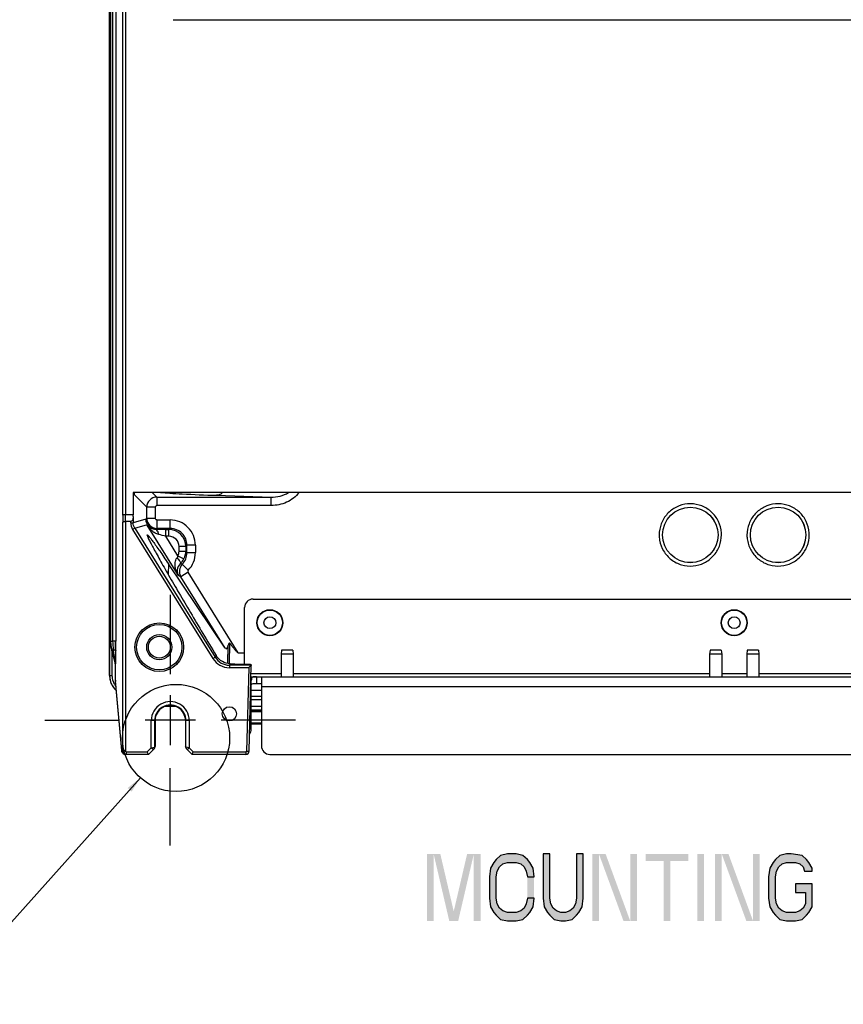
# Model space of a CAD drawing. Header units: inches. Extents: x 0 to 117, y 0 to 83.
# Tile 24 of 74: x 73 to 83, y 23 to 35. Entities that reach past the tile are written whole.
import ezdxf

# ---------------------------------------------------------------- set-up
doc = ezdxf.new("R2010")
doc.units = ezdxf.units.IN
doc.header["$LTSCALE"] = 6.431102
doc.header["$MEASUREMENT"] = 0
doc.linetypes.add('CENTER', pattern=[0.6, 0.375, -0.075, 0.075, -0.075])
doc.layers.get('0').update_dxf_attribs({"linetype": 'CONTINUOUS'})
doc.layers.add('DEFAULT_1', color=7, linetype='CENTER')
doc.styles.get("Standard").update_dxf_attribs({"font": 'txt', "width": 0.8})
doc.dimstyles.get("Standard").update_dxf_attribs({"dimtxt": 0.78125, "dimasz": 0.1875, "dimexe": 0.18, "dimexo": 0.0625, "dimgap": 0.09, "dimtad": 1, "dimdec": 1, "dimzin": 4, "dimdsep": 46, "dimtxsty": 'STANDARD', "dimblk": '_FILLED', "dimblk1": '_FILLED', "dimblk2": '_FILLED', "dimcen": 0.09, "dimadec": 0, "dimazin": 0, "dimtp": 0.1, "dimtm": 0.1, "dimtfac": 1, "dimtdec": 1, "dimtofl": 0, "dimtmove": 0, "dimatfit": 3, "dimldrblk": '_FILLED', "dimfxl": 1, "dimtolj": 1, "dimtzin": 4, "dimarcsym": 0})

# ---------------------------------------------------------------- blocks, each defined once
blk = doc.blocks.new('_FILLED')
at = {"color": 0, "linetype": 'BYBLOCK'}
blk.add_solid([(0, 0), (-1, 0.167), (-1, -0.167)], dxfattribs=at)

msp = doc.modelspace()

# ---------------------------------------------------------------- hatches: boundary and pattern name
at = {"linetype": 'CONTINUOUS'}
for points in [[(79.1805, 24.5728), (79.1675, 24.6725), (79.1284, 24.739), (79.1024, 24.7722), (79.0503, 24.8221), (78.9721, 24.8387), (78.868, 24.8387), (78.7898, 24.8221), (78.7378, 24.7722), (78.7117, 24.739), (78.6727, 24.6725), (78.6596, 24.5728), (78.6596, 24.3234), (78.6727, 24.2237), (78.7117, 24.1572), (78.7378, 24.124), (78.7898, 24.0741), (78.868, 24.0575), (78.9721, 24.0575), (79.0503, 24.0741), (79.1024, 24.124), (79.1284, 24.1572), (79.1675, 24.2237), (79.1805, 24.3234), (79.1024, 24.3234), (79.0893, 24.257), (79.0633, 24.2071), (79.0242, 24.1738), (78.9721, 24.1572), (78.868, 24.1572), (78.8159, 24.1738), (78.7768, 24.2071), (78.7508, 24.257), (78.7378, 24.3234), (78.7378, 24.5728), (78.7508, 24.6393), (78.7768, 24.6891), (78.8159, 24.7224), (78.868, 24.739), (78.9721, 24.739), (79.0242, 24.7224), (79.0633, 24.6891), (79.0893, 24.6393), (79.1024, 24.5728)], [(79.2846, 24.8387), (79.2846, 24.3234), (79.2977, 24.2237), (79.3367, 24.1572), (79.3628, 24.124), (79.4149, 24.0741), (79.493, 24.0575), (79.5451, 24.0575), (79.6232, 24.0741), (79.6753, 24.124), (79.7013, 24.1572), (79.7404, 24.2237), (79.7534, 24.3234), (79.7534, 24.8387), (79.6753, 24.8387), (79.6753, 24.3234), (79.6622, 24.257), (79.6362, 24.2071), (79.5971, 24.1738), (79.5451, 24.1572), (79.493, 24.1572), (79.4409, 24.1738), (79.4018, 24.2071), (79.3758, 24.257), (79.3628, 24.3234), (79.3628, 24.8387)], [(82.4227, 24.6393), (82.4227, 24.6725), (82.3836, 24.739), (82.3576, 24.7722), (82.3055, 24.8221), (82.1753, 24.8387), (82.1232, 24.8387), (82.0451, 24.8221), (81.993, 24.7722), (81.9669, 24.739), (81.9279, 24.6725), (81.9148, 24.5728), (81.9148, 24.3234), (81.9279, 24.2237), (81.9669, 24.1572), (81.993, 24.124), (82.0451, 24.0741), (82.1232, 24.0575), (82.2274, 24.0575), (82.3055, 24.0741), (82.3576, 24.124), (82.3836, 24.1572), (82.4227, 24.2237), (82.4227, 24.4897), (82.2274, 24.4897), (82.2274, 24.3899), (82.3445, 24.3899), (82.3445, 24.257), (82.3185, 24.2071), (82.2794, 24.1738), (82.2274, 24.1572), (82.1232, 24.1572), (82.0711, 24.1738), (82.032, 24.2071), (82.006, 24.257), (81.993, 24.3234), (81.993, 24.5728), (82.006, 24.6393), (82.032, 24.6891), (82.0711, 24.7224), (82.1232, 24.739), (82.2274, 24.739), (82.2794, 24.7224), (82.3185, 24.6891), (82.3315, 24.6393)]]:
    msp.add_hatch(color=7, dxfattribs=at).paths.add_polyline_path(points)

# ---------------------------------------------------------------- linework, layer by layer
at = {"color": 7, "linetype": 'CONTINUOUS'}
for p, q in [((74.385, 28.7883), (74.385, 54.196)), ((74.4146, 54.189), (74.4146, 28.7953)), ((74.2395, 54.0104), (74.2395, 27.3203)), ((74.2421, 27.3207), (74.2421, 54.0101)), ((74.2659, 54.01), (74.2659, 27.3208)), ((74.3017, 54.01), (74.3017, 27.3208)), ((74.2304, 36.6802), (74.2304, 26.9192)), ((74.2307, 26.9192), (74.2307, 36.6804)), ((74.9706, 34.568), (88.0557, 34.568)), ((88.52, 29.0559), (74.5063, 29.0559)), ((74.5063, 29.0559), (74.5063, 28.7953)), ((74.7822, 29.0006), (74.7269, 29.0559)), ((74.5154, 29.0313), (74.6641, 28.8826)), ((74.7822, 29.0006), (76.113, 29.0006)), ((74.7822, 29.0006), (74.7822, 28.9022)), ((75.476, 29.0213), (76.113, 29.0006)), ((76.113, 28.9022), (76.113, 29.0006)), ((74.7625, 28.8826), (74.6641, 28.8826)), ((74.6641, 28.7534), (74.6641, 28.8826)), ((74.7625, 28.8826), (74.7625, 28.7534)), ((76.113, 28.9022), (74.7822, 28.9022)), ((74.385, 28.7883), (74.3863, 28.7096)), ((74.3863, 26.0394), (74.3863, 28.7096)), ((74.5063, 28.7953), (74.4146, 28.7953)), ((74.4158, 28.7166), (74.4146, 28.7953)), ((74.4765, 28.7166), (74.4158, 28.7166)), ((74.4158, 28.7166), (74.4158, 26.0393)), ((74.4765, 28.701), (74.4765, 28.7166)), ((74.506, 28.7741), (74.5063, 28.7953)), ((74.506, 28.7741), (74.506, 28.701)), ((74.6541, 28.7433), (74.506, 28.701)), ((74.6641, 28.7534), (74.6541, 28.7433)), ((74.6641, 28.7534), (74.7625, 28.7534)), ((74.7822, 28.7337), (74.9359, 28.7337)), ((74.7822, 28.7337), (74.7822, 28.6353)), ((74.9359, 28.6353), (74.9359, 28.7337)), ((74.4765, 28.701), (74.506, 28.701)), ((74.5239, 28.6386), (74.4988, 28.623)), ((74.4988, 28.623), (75.4356, 27.1174)), ((74.5239, 28.6386), (74.6719, 28.6809)), ((74.5239, 28.6386), (75.4607, 27.133)), ((74.6672, 28.6725), (74.6719, 28.6809)), ((75.033, 28.0845), (74.6672, 28.6725)), ((74.7721, 28.6252), (74.7698, 28.6211)), ((74.7721, 28.6252), (74.7822, 28.6353)), ((74.9359, 28.6353), (74.7822, 28.6353)), ((74.8867, 28.6218), (74.9224, 28.6218)), ((74.8867, 28.5431), (74.8867, 28.6218)), ((74.9359, 28.6353), (74.9224, 28.6218)), ((74.9224, 28.5431), (74.9224, 28.6218)), ((74.9224, 28.5431), (74.8867, 28.5431)), ((75.0277, 28.3165), (74.8867, 28.5431)), ((75.1192, 28.425), (75.0405, 28.425)), ((75.0405, 28.37), (75.0405, 28.425)), ((75.0405, 28.37), (75.1192, 28.37)), ((75.1192, 28.425), (75.1327, 28.4385)), ((75.1192, 28.425), (75.1192, 28.37)), ((75.1327, 28.3529), (75.1192, 28.37)), ((75.2311, 28.4385), (75.1327, 28.4385)), ((75.1327, 28.3529), (75.1327, 28.4385)), ((75.2311, 28.4385), (75.2311, 28.3529)), ((75.0277, 28.3165), (75.0978, 28.2809)), ((75.1327, 28.3529), (75.2311, 28.3529)), ((74.9168, 28.2227), (74.9138, 28.098)), ((75.5801, 27.2403), (74.9168, 28.2227)), ((75.1486, 28.1482), (75.0777, 28.2164)), ((75.033, 28.0845), (75.0625, 28.0721)), ((75.1461, 28.1241), (75.0625, 28.0721)), ((75.5801, 27.2403), (75.0625, 28.0721)), ((75.7307, 27.1845), (75.1461, 28.1241)), ((75.9029, 27.811), (87.1234, 27.811)), ((75.8045, 27.0516), (75.8045, 27.7126)), ((74.2395, 27.3207), (74.2421, 27.3207)), ((74.2421, 27.3208), (74.2659, 27.3208)), ((74.2566, 27.2149), (74.254, 27.215)), ((74.2541, 27.215), (74.2942, 27.0708)), ((74.2737, 27.2197), (74.2566, 27.2149)), ((74.2968, 27.0708), (74.2566, 27.2149)), ((74.3017, 27.3208), (74.2659, 27.3208)), ((75.6106, 27.0583), (75.6143, 27.274)), ((75.6287, 27.0559), (75.633, 27.2965)), ((76.2364, 27.2166), (76.2309, 27.1693)), ((76.3664, 27.2166), (76.2364, 27.2166)), ((76.3664, 27.2166), (76.3719, 27.1693)), ((81.2317, 27.2166), (81.2262, 27.1693)), ((81.3616, 27.2166), (81.2317, 27.2166)), ((81.3616, 27.2166), (81.3671, 27.1693)), ((81.6647, 27.2166), (81.6592, 27.1693)), ((81.7947, 27.2166), (81.6647, 27.2166)), ((81.7947, 27.2166), (81.8002, 27.1693)), ((74.258, 27.2009), (74.258, 26.9192)), ((75.4356, 27.1174), (75.4607, 27.133)), ((75.472, 27.1534), (75.4607, 27.133)), ((75.7307, 27.1845), (75.8045, 27.1845)), ((76.3719, 27.1693), (76.2309, 27.1693)), ((76.2309, 27.1693), (76.2309, 26.9055)), ((76.3719, 27.1693), (76.3719, 26.9055)), ((81.3671, 27.1693), (81.2262, 27.1693)), ((81.2262, 27.1693), (81.2262, 26.9055)), ((81.3671, 27.1693), (81.3671, 26.9055)), ((81.8002, 27.1693), (81.6592, 27.1693)), ((81.6592, 27.1693), (81.6592, 26.9055)), ((81.8002, 27.1693), (81.8002, 26.9055)), ((74.2968, 27.0708), (74.2943, 27.0708)), ((74.299, 27.0549), (74.2965, 27.0549)), ((74.2965, 27.0549), (74.2965, 26.8662)), ((75.6278, 27.0402), (75.6364, 27.0558)), ((75.8833, 27.0402), (75.6278, 27.0402)), ((75.6278, 27.0402), (75.6278, 27.0107)), ((75.8529, 27.0107), (75.6278, 27.0107)), ((75.8529, 27.0107), (75.8275, 26.0391)), ((75.857, 26.0384), (75.8832, 27.0402)), ((75.8832, 27.0402), (75.8832, 27.0487)), ((74.2304, 26.9192), (74.258, 26.9192)), ((75.8797, 26.9055), (87.1466, 26.9055)), ((75.8805, 26.9449), (76.2309, 26.9449)), ((75.9423, 26.9055), (75.9423, 26.8268)), ((76.0014, 26.9055), (76.0014, 26.0984)), ((76.3719, 26.9449), (81.2262, 26.9449)), ((81.3671, 26.9449), (81.6592, 26.9449)), ((81.8002, 26.9449), (86.6545, 26.9449)), ((74.2965, 26.8662), (74.2997, 26.8662)), ((74.3012, 26.8582), (74.3008, 26.8613)), ((74.301, 26.8573), (74.3012, 26.8554)), ((74.3729, 26.0485), (74.3012, 26.8582)), ((74.3012, 26.8582), (74.3013, 26.8547)), ((74.3731, 26.045), (74.3013, 26.8547)), ((75.8832, 26.7874), (75.8766, 26.7874)), ((75.8832, 26.2953), (75.8832, 26.8625)), ((75.9423, 26.8268), (76.0014, 26.8268)), ((87.025, 26.7874), (76.0014, 26.7874)), ((74.9384, 26.6918), (74.9384, 26.1072)), ((75.8832, 26.75), (76.0014, 26.75)), ((75.8832, 26.6792), (76.0014, 26.6792)), ((75.0014, 26.5589), (74.8753, 26.5589)), ((76.0014, 26.6377), (75.8832, 26.6377)), ((76.0014, 26.5589), (75.8832, 26.5589)), ((75.2307, 26.3995), (74.646, 26.3995)), ((74.7612, 26.3937), (74.7167, 26.3937)), ((74.7167, 26.076), (74.7167, 26.3936)), ((74.756, 26.3937), (74.756, 26.0858)), ((74.7612, 26.3937), (74.7611, 26.0911)), ((75.1601, 26.3937), (75.1155, 26.3937)), ((75.1156, 26.3935), (75.1156, 26.0913)), ((75.1207, 26.0858), (75.1207, 26.3937)), ((75.1601, 26.3937), (75.1601, 26.076)), ((75.8831, 26.3696), (75.8841, 26.3696)), ((75.8836, 26.358), (75.8844, 26.358)), ((75.9153, 26.3693), (75.9159, 26.3693)), ((75.9159, 26.3693), (75.917, 26.3693)), ((75.917, 26.3693), (75.9187, 26.3693)), ((74.7167, 26.076), (74.6702, 26.0295)), ((74.6825, 26), (74.7525, 26.07)), ((74.7167, 26.076), (74.756, 26.0858)), ((74.7375, 26.0551), (74.7167, 26.076)), ((74.7611, 26.0911), (74.756, 26.0858)), ((75.1207, 26.0858), (75.1156, 26.0911)), ((75.1601, 26.076), (75.1207, 26.0858)), ((75.1243, 26.07), (75.1943, 26)), ((75.1392, 26.0551), (75.1601, 26.076)), ((75.2065, 26.0295), (75.1601, 26.076)), ((74.3731, 26.045), (74.3729, 26.0485)), ((74.374, 26.0369), (74.3732, 26.0437)), ((74.3746, 26.0394), (74.3863, 26.0394)), ((74.4158, 26.0394), (74.3863, 26.0394)), ((74.6825, 26), (74.4139, 26)), ((74.4256, 26.0295), (74.6702, 26.0295)), ((74.4256, 26.0295), (74.4256, 26)), ((74.6825, 26), (74.6702, 26.0295)), ((75.1943, 26), (75.2065, 26.0295)), ((75.8177, 26), (75.1943, 26)), ((75.2065, 26.0295), (75.8177, 26.0295)), ((75.8177, 26.0295), (75.8177, 26)), ((75.8275, 26.0391), (75.8577, 26.0383)), ((76.0998, 26), (86.9266, 26))]:
    msp.add_line(p, q, dxfattribs=at)
for points in [[(74.2304, 26.9192), (74.2305, 26.9169), (74.2308, 26.9062), (74.2316, 26.8956), (74.233, 26.885), (74.2348, 26.8744), (74.237, 26.8639), (74.2398, 26.8536), (74.243, 26.8434), (74.2467, 26.8333), (74.2509, 26.8235), (74.2555, 26.8138), (74.2605, 26.8043), (74.266, 26.7951), (74.2719, 26.7861), (74.2782, 26.7774), (74.2848, 26.7689), (74.2919, 26.7608), (74.2993, 26.7531), (74.3071, 26.7456), (74.3113, 26.742)], [(79.1805, 24.5728), (79.1675, 24.6725), (79.1284, 24.739), (79.1024, 24.7722), (79.0503, 24.8221), (78.9721, 24.8387), (78.868, 24.8387), (78.7898, 24.8221), (78.7378, 24.7722), (78.7117, 24.739), (78.6727, 24.6725), (78.6596, 24.5728), (78.6596, 24.3234), (78.6727, 24.2237), (78.7117, 24.1572), (78.7378, 24.124), (78.7898, 24.0741), (78.868, 24.0575), (78.9721, 24.0575), (79.0503, 24.0741), (79.1024, 24.124), (79.1284, 24.1572), (79.1675, 24.2237), (79.1805, 24.3234), (79.1024, 24.3234), (79.0893, 24.257), (79.0633, 24.2071), (79.0242, 24.1738), (78.9721, 24.1572), (78.868, 24.1572), (78.8159, 24.1738), (78.7768, 24.2071), (78.7508, 24.257), (78.7378, 24.3234), (78.7378, 24.5728), (78.7508, 24.6393), (78.7768, 24.6891), (78.8159, 24.7224), (78.868, 24.739), (78.9721, 24.739), (79.0242, 24.7224), (79.0633, 24.6891), (79.0893, 24.6393), (79.1024, 24.5728), (79.1805, 24.5728)], [(79.2846, 24.8387), (79.2846, 24.3234), (79.2977, 24.2237), (79.3367, 24.1572), (79.3628, 24.124), (79.4149, 24.0741), (79.493, 24.0575), (79.5451, 24.0575), (79.6232, 24.0741), (79.6753, 24.124), (79.7013, 24.1572), (79.7404, 24.2237), (79.7534, 24.3234), (79.7534, 24.8387), (79.6753, 24.8387), (79.6753, 24.3234), (79.6622, 24.257), (79.6362, 24.2071), (79.5971, 24.1738), (79.5451, 24.1572), (79.493, 24.1572), (79.4409, 24.1738), (79.4018, 24.2071), (79.3758, 24.257), (79.3628, 24.3234), (79.3628, 24.8387), (79.2846, 24.8387)], [(82.4227, 24.6393), (82.4227, 24.6725), (82.3836, 24.739), (82.3576, 24.7722), (82.3055, 24.8221), (82.1753, 24.8387), (82.1232, 24.8387), (82.0451, 24.8221), (81.993, 24.7722), (81.9669, 24.739), (81.9279, 24.6725), (81.9148, 24.5728), (81.9148, 24.3234), (81.9279, 24.2237), (81.9669, 24.1572), (81.993, 24.124), (82.0451, 24.0741), (82.1232, 24.0575), (82.2274, 24.0575), (82.3055, 24.0741), (82.3576, 24.124), (82.3836, 24.1572), (82.4227, 24.2237), (82.4227, 24.4897), (82.2274, 24.4897), (82.2274, 24.3899), (82.3445, 24.3899), (82.3445, 24.257), (82.3185, 24.2071), (82.2794, 24.1738), (82.2274, 24.1572), (82.1232, 24.1572), (82.0711, 24.1738), (82.032, 24.2071), (82.006, 24.257), (81.993, 24.3234), (81.993, 24.5728), (82.006, 24.6393), (82.032, 24.6891), (82.0711, 24.7224), (82.1232, 24.739), (82.2274, 24.739), (82.2794, 24.7224), (82.3185, 24.6891), (82.3315, 24.6393), (82.4227, 24.6393)]]:
    msp.add_lwpolyline(points, dxfattribs=at)
for centre, radius in [((81.0014, 28.5591), 0.3238), ((81.0014, 28.5591), 0.3233), ((82.025, 28.5591), 0.3238), ((82.025, 28.5591), 0.3233), ((76.0998, 27.5355), 0.1516), ((76.0998, 27.5355), 0.1476), ((81.5132, 27.5355), 0.1516), ((81.5132, 27.5355), 0.1476), ((76.0998, 27.5355), 0.0689), ((81.5132, 27.5355), 0.0689), ((74.8104, 27.25), 0.2838), ((74.8104, 27.25), 0.2642), ((74.8104, 27.25), 0.1468), ((74.8104, 27.25), 0.1272), ((75.0059, 26.1918), 0.6246), ((75.6273, 26.4725), 0.0827)]:
    msp.add_circle(centre, radius, dxfattribs=at)
for centre, radius, start, end in [((74.6306, 29.0341), 0.1163, 169.19092, 179.77759), ((74.6341, 29.0312), 0.1187, 167.96127, 179.9291), ((76.1771, 29.2763), 0.2634, 302.12946, 303.12747), ((74.7823, 28.8825), 0.1181, 90.038, 179.96204), ((74.7823, 28.7535), 0.1181, 180.03796, 269.96204), ((74.9359, 28.4385), 0.2952, 360, 90.00044), ((74.7722, 28.7434), 0.1182, 211.92395, 269.96397), ((74.8853, 19.2188), 9.403, 89.99132, 90.7038), ((74.9224, 28.425), 0.1968, 0.01169, 89.98831), ((74.936, 28.4386), 0.1967, 359.97417, 90.02584), ((73.5355, 23.2061), 5.5053, 75.7925, 76.68271), ((74.9224, 28.425), 0.1181, 359.98673, 90.02011), ((74.9224, 28.37), 0.1181, 333.09261, 359.98907), ((74.9237, 28.3696), 0.1955, 313.80679, 333.01183), ((74.936, 28.3528), 0.1968, 316.10357, 0.03399), ((74.9359, 28.3529), 0.2952, 316.09843, 0.00884), ((75.1629, 28.1345), 0.1181, 136.11004, 211.84447), ((75.1628, 28.1345), 0.0197, 136.10459, 211.90742), ((75.9029, 27.7126), 0.0984, 90, 180), ((74.6349, 27.321), 0.3954, 180.06411, 195.56414), ((74.6358, 27.3208), 0.3937, 180.00349, 184.58164), ((74.6363, 27.3209), 0.3942, 184.59169, 195.58802), ((74.9521, 27.3224), 0.6861, 180.13478, 188.60525), ((52.2387, 27.309), 22.0621, 359.74363, 0.02822), ((55.859, 27.3094), 18.4428, 359.6943, 0.0353), ((75.6278, 27.237), 0.2263, 211.89034, 270.00019), ((75.6277, 27.2369), 0.1967, 211.8798, 270.01099), ((74.2372, 27.0549), 0.0593, 0.03433, 15.56079), ((74.2396, 27.0549), 0.0594, 0.03572, 15.54819), ((77.0366, 80.2105), 53.1731, 268.49103, 268.71995), ((74.4659, 26.9194), 0.2352, 180.03116, 228.8762), ((74.3358, 26.866), 0.0393, 199.96542, 209.97343), ((74.3386, 26.8662), 0.0389, 180.06259, 190.16942), ((74.3399, 26.8664), 0.0402, 190.13178, 194.87067), ((74.1881, 26.8447), 0.1136, 5.05938, 5.40565), ((74.3362, 26.8579), 0.0351, 185.23439, 190.121), ((74.9384, 26.3937), 0.2217, 0, 180.03009), ((74.9384, 26.3937), 0.1823, 359.98717, 180.01556), ((74.9384, 26.3936), 0.1772, 359.96249, 180.04073), ((75.9599, 36.7496), 10.2294, 269.57005, 270.01183), ((75.9614, 35.3906), 8.8895, 269.49527, 270.00373), ((75.9621, 37.5795), 11.0594, 269.99948, 270.2037), ((75.9632, 31.0955), 4.5812, 269.98534, 270.47797), ((75.9622, 31.241), 4.7386, 269.9976, 270.4739), ((75.9621, 35.8309), 9.3298, 269.99907, 270.24131), ((75.9518, 33.7767), 7.4074, 269.47684, 269.71795), ((75.9586, 33.9389), 7.5813, 269.43983, 270.02592), ((75.9617, 35.6535), 9.2842, 269.73427, 270.00149), ((75.9621, 35.7012), 9.3319, 269.99905, 270.24105), ((75.9622, 34.9965), 8.6389, 269.99867, 270.26006), ((75.7848, 26.2953), 0.0984, 321.83373, 360), ((75.1504, 26.0859), 0.0297, 205.02927, 224.92449), ((76.0998, 26.0984), 0.0984, 180, 270), ((74.5333, 26.0627), 0.161, 185.04636, 185.7267), ((74.5851, 26.0638), 0.2129, 185.06077, 185.41991), ((74.4507, 26.0484), 0.0776, 188.50647, 189.26492), ((74.4139, 26.0394), 0.0393, 179.95093, 249.9286), ((74.4142, 26.0403), 0.0403, 249.96012, 259.45373), ((74.414, 26.039), 0.0389, 259.42155, 269.93272), ((74.4139, 26.0396), 0.0396, 261.8302, 269.98869), ((74.4257, 26.0389), 0.0389, 259.82288, 269.93556), ((75.8177, 26.0394), 0.0394, 270.00049, 358.5)]:
    msp.add_arc(centre, radius, start, end, dxfattribs=at)
msp.add_ellipse((75.5842, 27.42), major_axis=(-0.0082, 0.1886), ratio=0.2013068, start_param=-3.4585753, end_param=-2.4649854, dxfattribs=at)
for points, knots in [([(74.5142, 29.0346), (74.514, 29.0357), (74.513, 29.0428), (74.5126, 29.0499), (74.5122, 29.0559)], [0, 0, 0, 0, 0.1610076, 1, 1, 1, 1]), ([(74.8243, 29.0559), (74.8601, 29.0521), (74.9445, 29.0453), (75.1617, 29.0324), (75.3431, 29.0257), (75.476, 29.0213)], [0, 0, 0, 0, 0.1654366, 0.3889888, 1, 1, 1, 1]), ([(75.5533, 29.0559), (75.5428, 29.0456), (75.5188, 29.0284), (75.4899, 29.0216), (75.476, 29.0213)], [0, 0, 0, 0, 0.5145884, 1, 1, 1, 1]), ([(76.4391, 29.0559), (76.4047, 29.0048), (76.2998, 28.9258), (76.175, 28.9022), (76.113, 28.9022)], [0, 0, 0, 0, 0.4985732, 1, 1, 1, 1]), ([(76.113, 29.0006), (76.1484, 29.0004), (76.2196, 29.0083), (76.2871, 29.0344), (76.3172, 29.0533)], [0, 0, 0, 0, 0.4995829, 1, 1, 1, 1]), ([(74.5154, 29.0313), (74.5153, 29.0314), (74.5146, 29.0324), (74.5144, 29.0336), (74.5142, 29.0346)], [0, 0, 0, 0, 0.1383118, 1, 1, 1, 1]), ([(74.7625, 28.8826), (74.7628, 28.8875), (74.7669, 28.898), (74.7772, 28.9018), (74.7822, 28.9022)], [0, 0, 0, 0, 0.499951, 1, 1, 1, 1]), ([(81.3593, 28.6204), (81.3517, 28.6645), (81.3198, 28.7508), (81.2284, 28.8532), (81.1059, 28.9157), (80.9692, 28.9293), (80.8368, 28.8923), (80.727, 28.8097), (80.6545, 28.693), (80.6382, 28.6025), (80.6382, 28.5577)], [0, 0, 0, 0, 0.1250196, 0.2500048, 0.3750059, 0.4999991, 0.6249948, 0.7499901, 0.8749849, 1, 1, 1, 1]), ([(82.3829, 28.6204), (82.3754, 28.6645), (82.3434, 28.7508), (82.252, 28.8532), (82.1296, 28.9157), (81.9928, 28.9293), (81.8604, 28.8923), (81.7506, 28.8097), (81.6781, 28.693), (81.6619, 28.6025), (81.6619, 28.5577)], [0, 0, 0, 0, 0.1250196, 0.2500048, 0.3750059, 0.4999991, 0.6249948, 0.7499901, 0.8749849, 1, 1, 1, 1]), ([(74.4146, 28.7953), (74.4077, 28.7952), (74.3981, 28.7944), (74.3886, 28.7918), (74.3852, 28.7895), (74.385, 28.7883)], [0, 0, 0, 0, 0.6685301, 0.8854419, 1, 1, 1, 1]), ([(74.3863, 28.7096), (74.3864, 28.7108), (74.3898, 28.713), (74.3994, 28.7157), (74.4089, 28.7165), (74.4158, 28.7166)], [0, 0, 0, 0, 0.1145386, 0.3314712, 1, 1, 1, 1]), ([(74.506, 28.7741), (74.506, 28.7684), (74.5049, 28.7569), (74.5001, 28.7358), (74.4878, 28.7166), (74.4765, 28.7166)], [0, 0, 0, 0, 0.250352, 0.5019849, 1, 1, 1, 1]), ([(74.7822, 28.7337), (74.7772, 28.734), (74.7668, 28.738), (74.763, 28.7484), (74.7625, 28.7534)], [0, 0, 0, 0, 0.4999514, 1, 1, 1, 1]), ([(74.7698, 28.6211), (74.7482, 28.6206), (74.7076, 28.6303), (74.6772, 28.6578), (74.6672, 28.6725)], [0, 0, 0, 0, 0.549071, 1, 1, 1, 1]), ([(74.8037, 28.5634), (74.7888, 28.5675), (74.7605, 28.5789), (74.7237, 28.6052), (74.6926, 28.6367), (74.6751, 28.6602), (74.6672, 28.6725)], [0, 0, 0, 0, 0.2582351, 0.5085357, 0.7550198, 1, 1, 1, 1]), ([(74.8037, 28.5634), (74.8026, 28.5711), (74.7995, 28.5854), (74.7914, 28.6066), (74.7787, 28.6206), (74.7698, 28.6211)], [0, 0, 0, 0, 0.3320167, 0.6168759, 1, 1, 1, 1]), ([(74.6685, 28.5569), (74.6686, 28.5578), (74.6698, 28.5604), (74.6746, 28.5573), (74.6794, 28.5531), (74.6853, 28.547), (74.6908, 28.5407), (74.6979, 28.5322), (74.708, 28.5197), (74.7214, 28.5022), (74.7432, 28.473), (74.7746, 28.4294), (74.8169, 28.369), (74.8651, 28.299), (74.899, 28.2491), (74.9168, 28.2227)], [0, 0, 0, 0, 0.0062716, 0.0147605, 0.0313862, 0.056876, 0.0730553, 0.091528, 0.1352194, 0.1876664, 0.2485765, 0.3945695, 0.5704359, 0.7732309, 1, 1, 1, 1]), ([(74.6685, 28.5569), (74.6685, 28.5548), (74.6699, 28.5493), (74.6733, 28.5396), (74.679, 28.5263), (74.6903, 28.5017), (74.7098, 28.4631), (74.7391, 28.4079), (74.7755, 28.3414), (74.8183, 28.265), (74.8668, 28.1796), (74.9408, 28.0508), (75.0434, 27.8747), (75.1766, 27.6486), (75.3209, 27.4057), (75.4207, 27.2389), (75.472, 27.1534)], [0, 0, 0, 0, 0.003893, 0.0103437, 0.0192685, 0.0306204, 0.0605181, 0.0994391, 0.1465255, 0.2009437, 0.2618628, 0.3285143, 0.4763023, 0.6396697, 0.8151138, 1, 1, 1, 1]), ([(80.6434, 28.4978), (80.651, 28.4536), (80.6829, 28.3674), (80.7743, 28.2649), (80.8968, 28.2025), (81.0335, 28.1889), (81.1659, 28.2258), (81.2757, 28.3085), (81.3482, 28.4252), (81.3645, 28.5157), (81.3645, 28.5604)], [0, 0, 0, 0, 0.1250196, 0.2500048, 0.3750059, 0.4999991, 0.6249948, 0.7499901, 0.8749849, 1, 1, 1, 1]), ([(81.667, 28.4978), (81.6746, 28.4536), (81.7066, 28.3674), (81.798, 28.2649), (81.9204, 28.2025), (82.0572, 28.1889), (82.1895, 28.2258), (82.2993, 28.3085), (82.3718, 28.4252), (82.3881, 28.5157), (82.3881, 28.5604)], [0, 0, 0, 0, 0.1250196, 0.2500048, 0.3750059, 0.4999991, 0.6249948, 0.7499901, 0.8749849, 1, 1, 1, 1]), ([(75.033, 28.0845), (75.0239, 28.0997), (75.0083, 28.1317), (74.9961, 28.175), (74.9928, 28.2112), (74.9938, 28.2392), (75.001, 28.2676), (75.0109, 28.2847), (75.0167, 28.2929)], [0, 0, 0, 0, 0.2401276, 0.4830919, 0.6068313, 0.733496, 0.8637778, 1, 1, 1, 1]), ([(75.0167, 28.2929), (75.0232, 28.2859), (75.0348, 28.2727), (75.0488, 28.2542), (75.057, 28.2406), (75.0597, 28.2326), (75.0596, 28.2295), (75.059, 28.2286)], [0, 0, 0, 0, 0.3629874, 0.6730052, 0.8907556, 0.9580447, 1, 1, 1, 1]), ([(75.059, 28.2286), (75.0372, 28.2081), (75.0113, 28.157), (75.0224, 28.1034), (75.033, 28.0845)], [0, 0, 0, 0, 0.5810261, 1, 1, 1, 1]), ([(75.0777, 28.2164), (75.0765, 28.2177), (75.073, 28.2211), (75.0655, 28.2229), (75.0609, 28.2265), (75.059, 28.2286)], [0, 0, 0, 0, 0.2423612, 0.6314474, 1, 1, 1, 1]), ([(74.2968, 27.0708), (74.297, 27.0728), (74.2958, 27.0777), (74.2949, 27.0857), (74.2934, 27.0949), (74.2914, 27.1075), (74.289, 27.1233), (74.2849, 27.1489), (74.2798, 27.1811), (74.2757, 27.2068), (74.2737, 27.2197)], [0, 0, 0, 0, 0.0391419, 0.0987099, 0.1610693, 0.2243211, 0.3521776, 0.4810475, 0.7400826, 1, 1, 1, 1]), ([(74.2737, 27.2197), (74.2804, 27.2189), (74.2893, 27.2175), (74.2985, 27.2144), (74.3013, 27.2121), (74.3015, 27.211)], [0, 0, 0, 0, 0.6814832, 0.8867084, 1, 1, 1, 1]), ([(75.633, 27.2965), (75.632, 27.2977), (75.6294, 27.3002), (75.6246, 27.2981), (75.622, 27.2944), (75.619, 27.2893), (75.6164, 27.2825), (75.6149, 27.2768), (75.6143, 27.274)], [0, 0, 0, 0, 0.1297709, 0.2580497, 0.3835304, 0.5083338, 0.7554614, 1, 1, 1, 1]), ([(75.633, 27.2965), (75.6404, 27.2865), (75.6554, 27.2667), (75.6784, 27.2371), (75.7021, 27.2089), (75.7194, 27.1896), (75.7307, 27.1845)], [0, 0, 0, 0, 0.2503971, 0.5007904, 0.7511651, 1, 1, 1, 1]), ([(74.3015, 27.211), (74.3014, 27.196), (74.3013, 27.1736), (74.301, 27.1439), (74.3008, 27.1222), (74.3005, 27.1044), (74.3003, 27.0907), (74.3001, 27.0809), (74.2999, 27.0719), (74.2997, 27.0649), (74.2995, 27.0603), (74.2994, 27.0575), (74.2991, 27.0562), (74.2992, 27.0549), (74.299, 27.0549)], [0, 0, 0, 0, 0.2882635, 0.4303338, 0.5700814, 0.7059759, 0.7715455, 0.834535, 0.8934707, 0.9454354, 0.9671053, 0.9844393, 0.9958147, 1, 1, 1, 1]), ([(75.6364, 27.0558), (75.605, 27.0566), (75.5388, 27.0751), (75.4897, 27.1239), (75.472, 27.1534)], [0, 0, 0, 0, 0.4773126, 1, 1, 1, 1]), ([(75.8488, 27.0506), (75.8536, 27.0505), (75.8621, 27.0503), (75.872, 27.0499), (75.8777, 27.0495), (75.8807, 27.0493), (75.8821, 27.049), (75.8833, 27.0489), (75.8833, 27.0486)], [0, 0, 0, 0, 0.4207289, 0.7363587, 0.8497205, 0.9317011, 0.9816404, 1, 1, 1, 1]), ([(75.8834, 27.0402), (75.8822, 27.0391), (75.8718, 27.0296), (75.8619, 27.0194), (75.8529, 27.0107)], [0, 0, 0, 0, 0.1126818, 1, 1, 1, 1]), ([(74.258, 26.9192), (74.258, 26.896), (74.2673, 26.8491), (74.2918, 26.8085), (74.3067, 26.7905)], [0, 0, 0, 0, 0.4998074, 1, 1, 1, 1]), ([(75.9423, 26.9055), (75.9327, 26.9055), (75.917, 26.9063), (75.8945, 26.9011), (75.8841, 26.883), (75.8832, 26.8699), (75.8832, 26.8625)], [0, 0, 0, 0, 0.3327202, 0.5492862, 0.7453127, 1, 1, 1, 1]), ([(74.3008, 26.8613), (74.3007, 26.8625), (74.3004, 26.8637), (74.3001, 26.8662), (74.2997, 26.8662)], [0, 0, 0, 0, 0.7317729, 1, 1, 1, 1]), ([(75.8832, 26.8124), (75.8832, 26.8152), (75.8858, 26.8211), (75.8914, 26.8233), (75.8942, 26.8241)], [0, 0, 0, 0, 0.4835308, 1, 1, 1, 1]), ([(75.8942, 26.8241), (75.9015, 26.8263), (75.9179, 26.8268), (75.9339, 26.8268), (75.9423, 26.8268)], [0, 0, 0, 0, 0.4756026, 1, 1, 1, 1]), ([(75.8832, 26.6405), (75.8916, 26.6403), (75.931, 26.6398), (75.9704, 26.6398), (76.0014, 26.64)], [0, 0, 0, 0, 0.2129138, 1, 1, 1, 1]), ([(75.883, 26.5033), (75.8876, 26.5032), (75.9139, 26.5026), (75.9402, 26.5025), (75.962, 26.5025)], [0, 0, 0, 0, 0.174133, 1, 1, 1, 1]), ([(75.962, 26.5143), (75.9541, 26.5143), (75.9278, 26.5143), (75.9015, 26.5145), (75.8831, 26.5151)], [0, 0, 0, 0, 0.3015887, 1, 1, 1, 1]), ([(74.3746, 26.0394), (74.3744, 26.0394), (74.3741, 26.0402), (74.3736, 26.0424), (74.3733, 26.0448), (74.3731, 26.0466)], [0, 0, 0, 0, 0.0792212, 0.2685061, 1, 1, 1, 1]), ([(74.3759, 26.0283), (74.3757, 26.0291), (74.3749, 26.0316), (74.3744, 26.0341), (74.3741, 26.0359)], [0, 0, 0, 0, 0.306993, 1, 1, 1, 1]), ([(74.4083, 26.0004), (74.4005, 26.0015), (74.3861, 26.0084), (74.378, 26.0217), (74.3759, 26.0283)], [0, 0, 0, 0, 0.5305208, 1, 1, 1, 1]), ([(74.3863, 26.0394), (74.3863, 26.0304), (74.3928, 26.0119), (74.41, 26.0022), (74.4188, 26.0006)], [0, 0, 0, 0, 0.4997953, 1, 1, 1, 1]), ([(74.4256, 26.0295), (74.4231, 26.0296), (74.4178, 26.0316), (74.416, 26.0368), (74.4158, 26.0393)], [0, 0, 0, 0, 0.4999381, 1, 1, 1, 1]), ([(75.8177, 26.0295), (75.8201, 26.0297), (75.8253, 26.0315), (75.8273, 26.0367), (75.8275, 26.0391)], [0, 0, 0, 0, 0.500091, 1, 1, 1, 1])]:
    msp.add_open_spline(points, degree=3, knots=knots, dxfattribs=at)
for points in [[(74.6719, 28.6809), (74.6604, 28.6993), (74.6541, 28.7217), (74.6541, 28.7433)], [(74.4765, 28.701), (74.4765, 28.674), (74.4845, 28.646), (74.4988, 28.623)], [(74.5239, 28.6386), (74.5124, 28.657), (74.506, 28.6794), (74.506, 28.701)], [(81.3645, 28.5604), (81.3645, 28.5805), (81.3627, 28.6006), (81.3593, 28.6204)], [(82.3881, 28.5604), (82.3881, 28.5805), (82.3863, 28.6006), (82.3829, 28.6204)], [(80.6382, 28.5577), (80.6382, 28.5377), (80.64, 28.5175), (80.6434, 28.4978)], [(81.6619, 28.5577), (81.6619, 28.5377), (81.6637, 28.5175), (81.667, 28.4978)], [(75.0978, 28.2809), (75.1117, 28.3082), (75.1192, 28.3395), (75.1192, 28.37)], [(75.0277, 28.3165), (75.0257, 28.3081), (75.0222, 28.2996), (75.0167, 28.2929)], [(74.2965, 26.8662), (74.2965, 26.8616), (74.2973, 26.8569), (74.2989, 26.8526)], [(74.756, 26.0858), (74.756, 26.0783), (74.7527, 26.0703), (74.7474, 26.0649)], [(74.7525, 26.07), (74.7579, 26.0754), (74.7612, 26.0836), (74.7612, 26.0913)], [(75.1156, 26.0913), (75.1155, 26.0836), (75.1189, 26.0754), (75.1243, 26.07)], [(75.1235, 26.0733), (75.1217, 26.0772), (75.1207, 26.0816), (75.1207, 26.0858)]]:
    msp.add_open_spline(points, degree=3, dxfattribs=at)
for points in [[(77.9305, 24.8387), (77.9305, 24.0575), (78.0086, 24.8387), (78.0086, 24.0575)], [(78.0086, 24.8387), (78.1909, 24.0575), (78.0867, 24.8387), (78.269, 24.0575)], [(78.3992, 24.8387), (78.2169, 24.0575), (78.4773, 24.8387), (78.2951, 24.0575)], [(78.4773, 24.8387), (78.4773, 24.0575), (78.5555, 24.8387), (78.5555, 24.0575)], [(79.8576, 24.8387), (79.8576, 24.0575), (79.9357, 24.8387), (79.9357, 24.0575)], [(79.9357, 24.8387), (80.2221, 24.0575), (80.0138, 24.8387), (80.3003, 24.0575)], [(80.3003, 24.8387), (80.3003, 24.0575), (80.3784, 24.8387), (80.3784, 24.0575)], [(80.4826, 24.8387), (80.4826, 24.7556), (80.9774, 24.8387), (80.9774, 24.7556)], [(81.0815, 24.8387), (81.0815, 24.0575), (81.1596, 24.8387), (81.1596, 24.0575)], [(81.2898, 24.8387), (81.2898, 24.0575), (81.368, 24.8387), (81.368, 24.0575)], [(81.368, 24.8387), (81.6544, 24.0575), (81.4461, 24.8387), (81.7326, 24.0575)], [(81.7326, 24.8387), (81.7326, 24.0575), (81.8107, 24.8387), (81.8107, 24.0575)], [(80.6909, 24.7556), (80.6909, 24.0575), (80.769, 24.7556), (80.769, 24.0575)], [(79.1805, 24.5728), (79.1024, 24.5728), (79.1805, 24.3234), (79.1024, 24.3234)]]:
    msp.add_solid(points, dxfattribs=at)
at = {"layer": 'DEFAULT_1', "color": 7, "linetype": 'CENTER'}
for p, q in [((74.9384, 27.8611), (74.9384, 26.9365)), ((73.4768, 26.3995), (74.3365, 26.3995)), ((76.4, 26.3995), (75.5321, 26.3995)), ((74.9384, 24.9379), (74.9384, 25.841))]:
    msp.add_line(p, q, dxfattribs=at)

# ---------------------------------------------------------------- leaders
at = {"color": 7, "linetype": 'CONTINUOUS'}
msp.add_leader([(74.5895, 25.7263), (72.227, 23.0851), (70.977, 23.0851)], dimstyle='STANDARD', override={"dimtad": 0}, dxfattribs=at)

doc.saveas('drawing.dxf')
